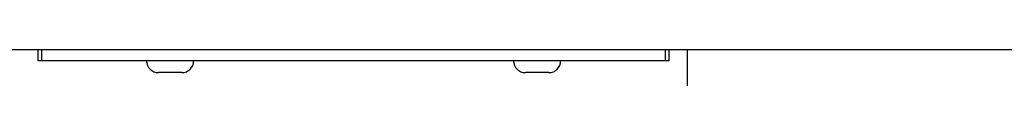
# Model space of a CAD drawing. Extents: x 147 to 2026, y 157 to 1386.
# Tile 12 of 30: x 1083 to 1217, y 798 to 802. Entities that reach past the tile are written whole.
import ezdxf

# ---------------------------------------------------------------- set-up
doc = ezdxf.new("R2010")
doc.units = 0
doc.header["$LTSCALE"] = 115.5
doc.layers.add('ALL_FEATURES', color=7, linetype='CONTINUOUS')

msp = doc.modelspace()

# ---------------------------------------------------------------- linework, layer by layer
at = {"layer": 'ALL_FEATURES', "color": 3, "linetype": 'CONTINUOUS'}
for p, q in [((1299, 802), (1039, 802)), ((1173.5, 774.8), (1173.5, 802))]:
    msp.add_line(p, q, dxfattribs=at)
at = {"layer": 'ALL_FEATURES', "color": 7, "linetype": 'CONTINUOUS'}
for p, q in [((1085, 800.5), (1085, 802)), ((1085.5, 800.5), (1085.5, 802)), ((1170.5, 800.5), (1170.5, 802)), ((1171, 800.5), (1171, 802)), ((1171, 800.5), (1085, 800.5)), ((1104.6, 798.9), (1101.4, 798.9)), ((1154.6, 798.9), (1151.4, 798.9))]:
    msp.add_line(p, q, dxfattribs=at)
for centre, start, end in [((1101.4, 800.5), 180, 270), ((1104.6, 800.5), 270, 360), ((1151.4, 800.5), 180, 270), ((1154.6, 800.5), 270, 360)]:
    msp.add_arc(centre, 1.6, start, end, dxfattribs=at)

doc.saveas('drawing.dxf')
